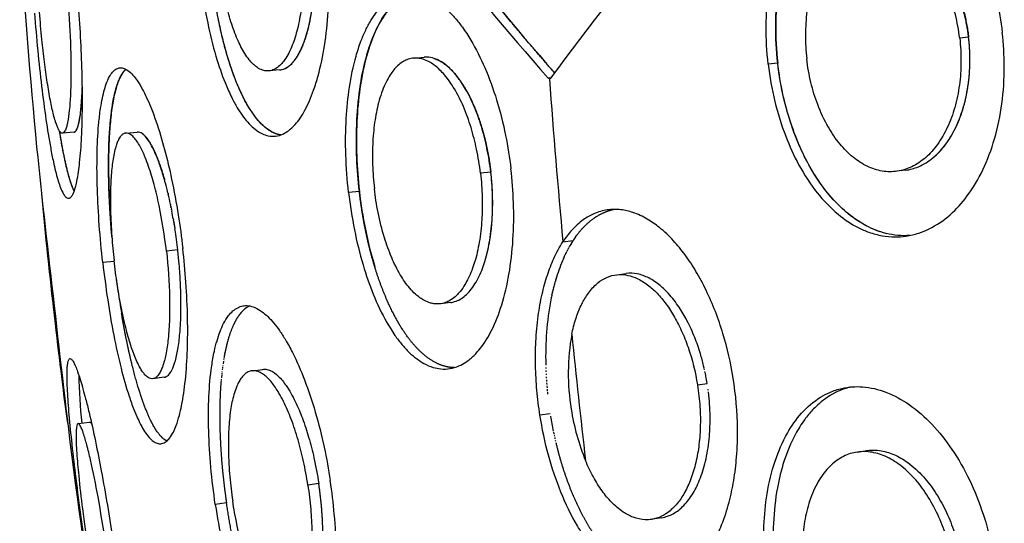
# Model space of a CAD drawing. Header units: millimetres. Extents: x 696 to 1161, y -96 to 347.
# Tile 8 of 55: x 697 to 756, y 57 to 87. Entities that reach past the tile are written whole.
import ezdxf

# ---------------------------------------------------------------- set-up
doc = ezdxf.new("R2010")
doc.units = ezdxf.units.MM
doc.header["$MEASUREMENT"] = 0
doc.layers.add('Crea2D$visibili$tangenti', color=7, linetype='Continuous', true_color=0x000000)

msp = doc.modelspace()

# ---------------------------------------------------------------- linework, layer by layer
at = {"layer": 'Crea2D$visibili$tangenti'}
for p, q in [((753.983, 86.16), (753.45, 86.103)), ((720.98, 84.918), (721.565, 84.972)), ((742.622, 84.622), (742.054, 84.564)), ((712.98, 84.215), (712.35, 84.158)), ((729.103, 83.739), (728.957, 83.725)), ((729.028, 83.687), (728.957, 83.725)), ((700.731, 80.519), (700.038, 80.454)), ((700.711, 80.519), (700.722, 80.518)), ((703.821, 80.456), (704.493, 80.519)), ((725.541, 78.139), (724.921, 78.071)), ((750.215, 78.246), (749.719, 78.185)), ((706.322, 76.875), (706.334, 76.824)), ((717.715, 76.988), (717.072, 76.919)), ((706.467, 76.228), (706.474, 76.195)), ((706.489, 76.117), (706.473, 76.195)), ((706.49, 76.117), (706.5, 76.066)), ((706.512, 76.005), (706.499, 76.066)), ((706.512, 76.005), (706.526, 75.937)), ((706.534, 75.892), (706.525, 75.937)), ((706.535, 75.892), (706.551, 75.806)), ((706.641, 75.315), (706.648, 75.277)), ((706.661, 75.198), (706.647, 75.277)), ((706.661, 75.198), (706.671, 75.144)), ((706.681, 75.08), (706.67, 75.143)), ((706.681, 75.08), (706.693, 75.009)), ((706.7, 74.961), (706.692, 75.009)), ((706.701, 74.961), (706.715, 74.874)), ((706.719, 74.842), (706.714, 74.874)), ((706.72, 74.842), (706.736, 74.739)), ((729.831, 73.984), (730.434, 74.058)), ((730.296, 73.836), (730.307, 73.855)), ((730.364, 73.948), (730.307, 73.855)), ((730.364, 73.948), (730.37, 73.958)), ((730.434, 74.058), (730.37, 73.958)), ((730.585, 74.279), (730.608, 74.311)), ((730.608, 74.311), (730.663, 74.385)), ((706.9, 73.504), (706.225, 73.43)), ((729.975, 73.237), (730.008, 73.305)), ((730.036, 73.361), (730.008, 73.305)), ((730.036, 73.362), (730.066, 73.42)), ((730.099, 73.484), (730.066, 73.42)), ((730.099, 73.484), (730.124, 73.532)), ((730.163, 73.603), (730.125, 73.532)), ((730.163, 73.604), (730.184, 73.642)), ((730.229, 73.721), (730.184, 73.642)), ((730.229, 73.721), (730.245, 73.75)), ((730.296, 73.836), (730.245, 73.75)), ((703.118, 72.82), (702.439, 72.746)), ((729.857, 72.981), (729.896, 73.068)), ((729.915, 73.11), (729.896, 73.068)), ((729.915, 73.11), (729.951, 73.188)), ((729.975, 73.237), (729.952, 73.188)), ((706.997, 72.517), (706.983, 72.678)), ((707.01, 72.349), (706.997, 72.513)), ((707.018, 72.25), (707.011, 72.339)), ((707.024, 72.161), (707.018, 72.25)), ((707.03, 72.072), (707.024, 72.161)), ((733.031, 72.026), (733.594, 72.099)), ((703.291, 71.483), (703.258, 71.736)), ((707.036, 71.984), (707.03, 72.072)), ((707.042, 71.895), (707.036, 71.984)), ((707.047, 71.807), (707.041, 71.895)), ((707.052, 71.719), (707.047, 71.807)), ((729.359, 71.576), (729.325, 71.453)), ((729.359, 71.576), (729.365, 71.6)), ((729.402, 71.725), (729.366, 71.6)), ((729.401, 71.725), (729.407, 71.744)), ((729.446, 71.872), (729.407, 71.744)), ((729.446, 71.872), (729.45, 71.887)), ((703.311, 71.338), (703.293, 71.471)), ((703.349, 71.071), (703.311, 71.338)), ((729.204, 70.963), (729.177, 70.845)), ((729.203, 70.963), (729.212, 71)), ((729.24, 71.118), (729.212, 71)), ((729.24, 71.118), (729.248, 71.153)), ((729.278, 71.273), (729.248, 71.153)), ((729.278, 71.273), (729.286, 71.304)), ((729.318, 71.425), (729.286, 71.304)), ((729.317, 71.425), (729.325, 71.453)), ((723.154, 70.376), (722.56, 70.301)), ((729.135, 70.646), (729.112, 70.529)), ((729.135, 70.647), (729.144, 70.688)), ((729.169, 70.805), (729.144, 70.688)), ((729.169, 70.805), (729.177, 70.845)), ((699.553, 70.115), (699.494, 70.108)), ((699.494, 70.108), (700.038, 65.473)), ((707.092, 69.812), (707.094, 69.955)), ((707.094, 69.962), (707.095, 70.114)), ((720.209, 68.89), (720.155, 68.976)), ((720.262, 68.805), (720.211, 68.886)), ((720.277, 68.781), (720.262, 68.805)), ((709.623, 66.892), (709.597, 66.718)), ((709.637, 66.978), (709.631, 66.942)), ((709.697, 67.31), (709.709, 67.37)), ((738.042, 67.235), (738.016, 67.321)), ((738.067, 67.149), (738.042, 67.235)), ((738.092, 67.063), (738.067, 67.149)), ((738.139, 66.889), (738.091, 67.062)), ((738.162, 66.801), (738.139, 66.889)), ((709.538, 66.274), (709.535, 66.251)), ((709.56, 66.454), (709.549, 66.364)), ((709.572, 66.543), (709.565, 66.487)), ((709.584, 66.632), (709.58, 66.603)), ((711.35, 66.316), (711.97, 66.396)), ((728.81, 66.682), (728.811, 66.638)), ((728.815, 66.501), (728.816, 66.448)), ((728.821, 66.319), (728.824, 66.258)), ((738.184, 66.714), (738.162, 66.801)), ((738.206, 66.626), (738.184, 66.714)), ((738.244, 66.465), (738.209, 66.614)), ((738.268, 66.361), (738.248, 66.449)), ((738.306, 66.183), (738.287, 66.272)), ((706.094, 65.923), (705.417, 65.838)), ((709.49, 65.811), (709.485, 65.759)), ((709.518, 66.091), (709.497, 65.884)), ((709.528, 66.183), (709.522, 66.13)), ((728.829, 66.137), (728.833, 66.066)), ((728.839, 65.954), (728.843, 65.875)), ((728.85, 65.772), (728.856, 65.683)), ((738.34, 66.014), (738.31, 66.165)), ((700.038, 65.47), (700.038, 65.473)), ((728.862, 65.589), (728.87, 65.491)), ((728.876, 65.406), (728.885, 65.298)), ((728.892, 65.222), (728.903, 65.105)), ((737.842, 65.47), (738.421, 65.556)), ((738.48, 65.151), (738.47, 65.22)), ((728.909, 65.039), (728.922, 64.912)), ((729.072, 63.757), (728.465, 63.669)), ((700.972, 63.171), (701.657, 63.259)), ((729.273, 62.653), (729.291, 62.565)), ((729.306, 62.497), (729.323, 62.418)), ((729.34, 62.342), (729.356, 62.271)), ((729.375, 62.188), (729.389, 62.124)), ((715.296, 59.601), (714.647, 59.508)), ((709.804, 58.445), (709.139, 58.349)), ((735.719, 57.569), (735.166, 57.478))]:
    msp.add_line(p, q, dxfattribs=at)
for centre, radius, start, end in [((854.026, 194.338), 166.966, 213.8033, 221.49023), ((854.316, 193.972), 166.445, 213.7574, 221.33114), ((896.787, -39.948), 208.366, 137.26583, 143.59147), ((1185.648, 125.364), 489.29, 183.90247, 185.36491), ((729.024, 83.768), 0.0813, 272.43756, 327.69779), ((1290.183, 125.231), 562.691, 184.23399, 185.22539), ((1472.214, 160.472), 777.926, 185.966026, 186.666004), ((935.491, 98.119), 237.654, 185.13724, 186.76885), ((682.69, 71.253), 24.291, 11.81847, 13.25858), ((742.884, 79.79), 25.324, 186.35312, 196.69486), ((678.841, 70.471), 28.218, 9.88417, 10.89803), ((675.711, 69.961), 31.39, 6.48129, 8.75407), ((750.326, 79.476), 5.145, 248.6427, 251.65927), ((750.242, 79.21), 4.866, 253.21043, 256.37123), ((735.604, 70.69), 6.17, 144.43336, 146.92085), ((1186.365, 125.445), 490.012, 186.07671, 186.90848), ((675.381, 69.919), 31.723, 5.02187, 6.48903), ((675.671, 69.954), 31.43, 4.97213, 5.00528), ((739.157, 68.904), 10.154, 156.32988, 162.91892), ((675.891, 69.973), 31.21, 4.6694, 4.67675), ((676.156, 69.994), 30.944, 4.3466, 4.36507), ((760.343, 79.212), 57.573, 187.71551, 187.72682), ((759.387, 79.06), 56.605, 188.11285, 188.12936), ((756.884, 78.711), 54.078, 188.1387, 189.55759), ((746.951, 67.192), 18.148, 169.40619, 181.61151), ((1527.691, 162.073), 833.228, 186.332451, 187.007696), ((711.869, 68.755), 1.572, 115.86922, 142.9338), ((728.731, 74.224), 10.055, 212.04215, 212.06815), ((743.054, 66.151), 12.905, 169.58766, 189.45573), ((1290.767, 125.286), 563.277, 185.78776, 186.55639), ((722.002, 64.937), 12.533, 169.08136, 170.28535), ((725.222, 63.462), 13.364, 13.642, 13.69306), ((735.677, 66.843), 34.68, 181.28398, 186.03117), ((724.865, 63.389), 13.728, 9.08262, 10.98444), ((765.751, 73.191), 66.166, 186.70114, 188.69804), ((743.566, 66.059), 13.396, 188.7092, 202.32406), ((751.295, 67.225), 22.492, 189.25589, 191.57088), ((701.62, 63.095), 0.168, 16.62967, 77.40549), ((-272315.68, 1648862.084), 1671259.067, 279.403580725, 279.40359688), ((1188.597, 125.743), 492.263, 187.62597, 190.62809)]:
    msp.add_arc(centre, radius, start, end, dxfattribs=at)
for points, degree, knots in [([(729.33, 84.048), (728.966, 84.465), (728.604, 84.882), (728.243, 85.301), (727.507, 86.162), (726.777, 87.029), (726.406, 87.474), (725.32, 88.784), (724.249, 90.108), (723.551, 90.986), (721.537, 93.56), (719.587, 96.183), (718.335, 97.927), (717.116, 99.694), (715.929, 101.482), (715.859, 101.588), (715.789, 101.694), (715.719, 101.799), (715.65, 101.905), (715.58, 102.01), (710.486, 109.766), (706.221, 117.639), (702.861, 125.65), (700.51, 133.667), (699.173, 141.682), (699.106, 142.083), (699.042, 142.485), (698.98, 142.887), (698.861, 143.689), (698.753, 144.492), (698.702, 144.893), (698.551, 146.122), (698.425, 147.354), (698.351, 148.185), (698.164, 150.649), (698.075, 153.118), (698.06, 154.754), (698.088, 156.39), (698.161, 158.024)], 5, [0, 0, 0, 0, 0, 0, 2.765076, 2.765076, 2.765076, 5.664029, 5.664029, 5.664029, 11.27418, 11.27418, 11.27418, 22.005721, 22.005721, 22.005721, 22.005721, 22.005721, 23.503836, 23.503836, 23.503836, 23.503836, 23.503836, 133.583517, 133.583517, 133.583517, 133.583517, 133.583517, 135.618095, 135.618095, 135.618095, 137.636416, 137.636416, 137.636416, 141.809355, 141.809355, 141.809355, 149.987233, 149.987233, 149.987233, 149.987233, 149.987233, 149.987233]), ([(742.054, 84.564), (741.968, 85.309), (741.888, 86.788), (742.031, 88.904), (742.423, 90.903), (743.055, 92.714), (743.926, 94.263), (744.991, 95.478), (745.999, 96.173), (746.916, 96.534), (747.8, 96.729), (748.998, 96.702), (750.407, 96.239), (751.789, 95.331), (753.05, 94.04), (754.147, 92.415), (755.037, 90.518), (755.661, 88.497), (755.907, 87.109), (755.986, 86.441)], 3, [0, 0, 0, 0, 2.249907, 4.437536, 6.347427, 8.349493, 10.173796, 11.654145, 13.167307, 13.810394, 14.600515, 15.873106, 17.365418, 19.00356, 20.797544, 22.754644, 24.86557, 27.067214, 29.086469, 29.086469, 29.086469, 29.086469]), ([(742.618, 84.622), (742.532, 85.374), (742.452, 86.867), (742.604, 89.051), (743.02, 91.091), (743.664, 92.852), (744.542, 94.392), (745.577, 95.556), (746.69, 96.288), (747.527, 96.593), (747.979, 96.682), (748.132, 96.703)], 3, [0, 0, 0, 0, 2.270815, 4.477301, 6.554127, 8.501521, 10.084309, 11.852495, 13.134082, 14.047635, 14.512252, 14.512252, 14.512252, 14.512252]), ([(747.506, 96.567), (747.103, 96.449), (746.304, 96.082), (745.242, 95.212), (744.288, 93.999), (743.533, 92.533), (742.936, 90.743), (742.591, 88.872), (742.461, 86.765), (742.534, 85.388), (742.622, 84.622)], 3, [0, 0, 0, 0, 1.259367, 2.61431, 4.089099, 5.866163, 7.54045, 9.738438, 11.556393, 13.866938, 13.866938, 13.866938, 13.866938]), ([(753.45, 86.103), (753.394, 86.579), (753.228, 87.494), (752.814, 88.815), (752.253, 90.013), (751.554, 91.056), (750.755, 91.888), (749.88, 92.479), (748.959, 92.803), (748.032, 92.839), (747.143, 92.583), (746.336, 92.055), (745.6, 91.246), (745.011, 90.206), (744.583, 88.985), (744.329, 87.68), (744.239, 86.294), (744.292, 85.351), (744.346, 84.876)], 3, [0, 0, 0, 0, 1.438573, 2.784078, 4.144429, 5.396315, 6.539237, 7.588471, 8.542821, 9.441015, 10.335736, 11.284386, 12.30623, 13.594929, 14.849789, 16.177831, 17.574409, 19.007437, 19.007437, 19.007437, 19.007437]), ([(753.98, 86.159), (753.86, 87.179), (753.627, 88.181), (753.288, 89.116), (752.319, 91.021), (751.029, 92.268), (750.247, 92.72), (749.454, 92.913), (748.688, 92.848)], 5, [-70.722272, -70.722272, -70.722272, -70.722272, -70.722272, -70.722272, -63.167072, -63.167072, -63.167072, -53.361576, -53.361576, -53.361576, -53.361576, -53.361576, -53.361576]), ([(750.145, 92.607), (750.424, 92.492), (750.698, 92.344), (750.966, 92.166), (752.063, 91.29), (752.968, 89.954), (753.489, 88.756), (753.83, 87.468), (753.983, 86.16)], 5, [-17.60032, -17.60032, -17.60032, -17.60032, -17.60032, -17.60032, -13.452061, -13.452061, -13.452061, 0, 0, 0, 0, 0, 0]), ([(708.119, 91.101), (708.177, 90.355), (708.335, 88.899), (708.706, 86.788), (709.183, 84.915), (709.686, 83.489), (710.123, 82.533), (710.469, 81.911), (710.799, 81.418), (711.138, 81.01), (711.508, 80.665), (711.89, 80.419), (712.311, 80.274), (712.736, 80.253), (713.15, 80.376), (713.544, 80.617), (713.889, 80.946), (714.21, 81.365), (714.494, 81.838), (714.76, 82.39), (715.024, 83.069), (715.357, 84.155), (715.676, 85.72), (715.893, 87.737), (715.947, 89.828), (715.883, 91.232), (715.83, 91.903)], 3, [0, 0, 0, 0, 2.245606, 4.390354, 6.427904, 8.036989, 8.921939, 9.579541, 10.171339, 10.699412, 11.168214, 11.683492, 12.055354, 12.494498, 12.9424, 13.332343, 13.873244, 14.363971, 14.913848, 15.525878, 16.201207, 17.097848, 18.929586, 20.986947, 23.179776, 25.198973, 25.198973, 25.198973, 25.198973]), ([(714.347, 91.753), (714.384, 91.277), (714.424, 90.354), (714.387, 88.988), (714.254, 87.715), (714.026, 86.567), (713.764, 85.753), (713.507, 85.195), (713.315, 84.869), (713.09, 84.577), (712.873, 84.374), (712.623, 84.223), (712.363, 84.144), (712.095, 84.154), (711.828, 84.24), (711.588, 84.384), (711.357, 84.588), (711.125, 84.849), (710.798, 85.317), (710.418, 86.068), (710.039, 87.107), (709.704, 88.375), (709.453, 89.765), (709.345, 90.754), (709.309, 91.229)], 3, [0, 0, 0, 0, 1.433072, 2.769652, 4.09522, 5.269838, 6.275771, 6.657388, 7.109925, 7.409156, 7.760497, 7.99501, 8.283141, 8.565559, 8.788773, 9.118592, 9.398471, 9.710953, 10.165534, 11.107174, 12.229357, 13.481008, 15.036795, 16.464878, 16.464878, 16.464878, 16.464878]), ([(712.98, 84.215), (713.02, 84.218), (713.067, 84.226), (713.221, 84.263), (713.538, 84.412), (713.97, 84.883), (714.376, 85.675), (714.686, 86.665), (714.911, 87.834), (715.042, 89.135), (715.07, 90.485), (715.027, 91.386), (714.995, 91.801)], 3, [0, 0, 0, 0, 0.120363, 0.141805, 0.475834, 1.14985, 2.029255, 3.133895, 4.253662, 5.598713, 7.05171, 8.302017, 8.302017, 8.302017, 8.302017]), ([(713.281, 84.295), (713.584, 84.431), (713.87, 84.704), (714.13, 85.106), (714.688, 86.373), (715.006, 88.16), (715.098, 89.345), (715.095, 90.577), (714.999, 91.801)], 5, [23.919904, 23.919904, 23.919904, 23.919904, 23.919904, 23.919904, 32.309044, 32.309044, 32.309044, 44.858131, 44.858131, 44.858131, 44.858131, 44.858131, 44.858131]), ([(713.028, 80.347), (712.493, 80.425), (711.949, 80.769), (711.415, 81.38), (710.371, 83.176), (709.53, 85.941), (709.174, 87.587), (708.923, 89.361), (708.786, 91.15)], 5, [-24.289912, -24.289912, -24.289912, -24.289912, -24.289912, -24.289912, -12.52663, -12.52663, -12.52663, 0, 0, 0, 0, 0, 0]), ([(713.029, 80.348), (712.905, 80.366), (712.653, 80.439), (712.292, 80.641), (711.939, 80.932), (711.596, 81.308), (711.266, 81.762), (710.809, 82.528), (710.281, 83.704), (709.748, 85.335), (709.312, 87.168), (708.985, 89.125), (708.843, 90.469), (708.79, 91.15)], 3, [0, 0, 0, 0, 0.374002, 0.781601, 1.235175, 1.741522, 2.303076, 2.919212, 4.412897, 6.161964, 8.061458, 10.062107, 12.112807, 12.112807, 12.112807, 12.112807]), ([(717.072, 76.919), (716.986, 77.663), (716.878, 79.133), (716.899, 81.228), (717.093, 83.197), (717.408, 84.734), (717.773, 85.859), (718.072, 86.565), (718.379, 87.143), (718.714, 87.637), (719.101, 88.079), (719.521, 88.424), (720.005, 88.68), (720.478, 88.806), (720.965, 88.815), (721.418, 88.732), (721.915, 88.544), (722.448, 88.224), (722.963, 87.79), (723.435, 87.29), (723.898, 86.701), (724.527, 85.739), (725.243, 84.305), (725.931, 82.401), (726.438, 80.38), (726.658, 78.999), (726.736, 78.331)], 3, [0, 0, 0, 0, 2.248853, 4.41655, 6.280446, 8.177728, 9.113143, 9.825378, 10.477566, 11.0725, 11.615074, 12.233088, 12.696276, 13.249357, 13.690138, 14.146201, 14.626872, 15.277677, 16.002842, 16.64281, 17.338935, 18.24745, 20.086697, 22.137836, 24.312631, 26.330515, 26.330515, 26.330515, 26.330515]), ([(717.713, 76.988), (717.638, 77.64), (717.527, 79.056), (717.53, 81.182), (717.725, 83.206), (718.088, 84.977), (718.59, 86.443), (719.252, 87.629), (719.972, 88.38), (720.563, 88.699), (720.848, 88.784), (720.927, 88.803)], 3, [0, 0, 0, 0, 1.969662, 4.256968, 6.372415, 8.062181, 9.670803, 11.009799, 12.113475, 12.756785, 13.002758, 13.002758, 13.002758, 13.002758]), ([(720.836, 88.778), (720.7, 88.739), (720.408, 88.623), (720.007, 88.363), (719.604, 87.993), (719.261, 87.566), (718.925, 87.034), (718.493, 86.168), (718.051, 84.834), (717.708, 83.056), (717.535, 81.115), (717.53, 79.071), (717.635, 77.686), (717.715, 76.988)], 3, [0, 0, 0, 0, 0.425668, 0.937347, 1.426553, 2.061646, 2.576171, 3.314171, 4.959704, 6.776979, 8.739481, 10.798419, 12.904559, 12.904559, 12.904559, 12.904559]), ([(698.373, 87.588), (698.432, 86.845), (698.558, 85.395), (698.784, 83.285), (699.035, 81.348), (699.275, 79.851), (699.477, 78.827), (699.62, 78.209), (699.75, 77.724), (699.886, 77.3), (700.021, 76.967), (700.16, 76.729), (700.285, 76.597), (700.447, 76.552), (700.591, 76.679), (700.704, 76.893), (700.812, 77.202), (700.911, 77.633), (700.997, 78.139), (701.103, 79.013), (701.193, 80.3), (701.236, 82.006), (701.212, 84.614), (701.105, 86.617), (700.994, 88.014)], 3, [0, 0, 0, 0, 2.234497, 4.367335, 6.364204, 8.094983, 8.914071, 9.495239, 9.997643, 10.419296, 10.831921, 11.073284, 11.243816, 11.369216, 11.546091, 11.755951, 12.122987, 12.505151, 13.094343, 13.652965, 15.152851, 16.960461, 18.773003, 22.976023, 22.976023, 22.976023, 22.976023]), ([(700.385, 87.928), (700.457, 87.012), (700.531, 85.663), (700.551, 83.934), (700.525, 82.811), (700.463, 81.88), (700.381, 81.253), (700.293, 80.864), (700.23, 80.672), (700.155, 80.528), (700.067, 80.442), (699.947, 80.467), (699.859, 80.578), (699.771, 80.724), (699.69, 80.934), (699.597, 81.203), (699.464, 81.696), (699.3, 82.463), (699.124, 83.514), (698.959, 84.725), (698.803, 86.121), (698.715, 87.109), (698.672, 87.65)], 3, [0, 0, 0, 0, 2.756787, 4.052211, 5.186535, 6.126885, 6.848795, 7.08257, 7.323204, 7.452612, 7.570157, 7.672466, 7.779073, 7.985091, 8.192076, 8.444913, 8.843495, 9.719264, 10.800749, 12.036495, 13.387696, 15.013498, 15.013498, 15.013498, 15.013498]), ([(742.054, 84.564), (742.14, 83.816), (742.397, 82.358), (743.019, 80.341), (743.856, 78.508), (744.883, 76.923), (746.086, 75.657), (747.174, 74.92), (748.078, 74.528), (748.816, 74.328), (749.563, 74.259), (750.304, 74.311), (750.981, 74.471), (751.901, 74.848), (752.915, 75.55), (753.997, 76.757), (754.896, 78.287), (755.588, 80.152), (756.015, 82.229), (756.15, 84.357), (756.065, 85.772), (755.986, 86.441)], 3, [0, 0, 0, 0, 2.25936, 4.43111, 6.319765, 8.290706, 10.078671, 11.53047, 12.209548, 13.026258, 13.819828, 14.450185, 15.24651, 15.900348, 17.423155, 18.913097, 20.738361, 22.723449, 24.859431, 27.083394, 29.105053, 29.105053, 29.105053, 29.105053]), ([(753.45, 86.103), (753.506, 85.628), (753.558, 84.699), (753.463, 83.313), (753.198, 82.004), (752.761, 80.808), (752.177, 79.788), (751.462, 78.981), (750.64, 78.421), (749.745, 78.14), (748.818, 78.152), (747.909, 78.452), (747.054, 79.014), (746.274, 79.809), (745.558, 80.863), (744.982, 82.104), (744.564, 83.477), (744.401, 84.402), (744.346, 84.876)], 3, [0, 0, 0, 0, 1.434571, 2.787514, 4.159769, 5.430127, 6.596078, 7.67164, 8.643487, 9.552351, 10.450736, 11.39014, 12.396126, 13.497064, 14.717258, 16.205538, 17.586351, 19.017356, 19.017356, 19.017356, 19.017356]), ([(750.215, 78.246), (750.483, 78.28), (751.076, 78.442), (751.919, 78.97), (752.691, 79.815), (753.291, 80.863), (753.734, 82.086), (754.005, 83.433), (754.087, 84.822), (754.029, 85.74), (753.98, 86.159)], 3, [0, 0, 0, 0, 0.810997, 1.825671, 2.952905, 4.218732, 5.43142, 6.842413, 8.329888, 9.596803, 9.596803, 9.596803, 9.596803]), ([(751.883, 79.002), (752.197, 79.265), (752.49, 79.577), (752.756, 79.933), (753.502, 81.169), (753.952, 82.713), (754.109, 83.845), (754.118, 85.01), (753.983, 86.16)], 5, [72.487109, 72.487109, 72.487109, 72.487109, 72.487109, 72.487109, 78.020471, 78.020471, 78.020471, 89.837405, 89.837405, 89.837405, 89.837405, 89.837405, 89.837405]), ([(724.921, 78.071), (724.866, 78.548), (724.718, 79.462), (724.381, 80.789), (723.946, 81.997), (723.422, 83.054), (722.929, 83.77), (722.499, 84.236), (722.195, 84.498), (721.856, 84.716), (721.548, 84.85), (721.211, 84.924), (720.88, 84.923), (720.56, 84.839), (720.254, 84.682), (719.991, 84.474), (719.747, 84.209), (719.517, 83.89), (719.288, 83.48), (719.071, 82.972), (718.831, 82.226), (718.621, 81.216), (718.493, 79.932), (718.481, 78.56), (718.551, 77.622), (718.605, 77.148)], 3, [0, 0, 0, 0, 1.440229, 2.774471, 4.104732, 5.28535, 6.30887, 6.704439, 7.183709, 7.510237, 7.908949, 8.187449, 8.540988, 8.894208, 9.170769, 9.568036, 9.894381, 10.249485, 10.747485, 11.299541, 11.90642, 13.095154, 14.388708, 15.774466, 17.206956, 17.206956, 17.206956, 17.206956]), ([(725.538, 78.139), (725.483, 78.609), (725.336, 79.525), (725.005, 80.831), (724.581, 82.018), (724.094, 83.019), (723.535, 83.865), (722.924, 84.515), (722.288, 84.894), (721.825, 84.984), (721.621, 84.977), (721.565, 84.972)], 3, [0, 0, 0, 0, 1.420848, 2.780947, 4.037612, 5.198884, 6.112956, 7.073633, 7.85851, 8.301596, 8.469359, 8.469359, 8.469359, 8.469359]), ([(722.142, 84.908), (722.42, 84.822), (722.7, 84.672), (722.976, 84.459), (723.882, 83.547), (724.655, 82.063), (725.085, 80.825), (725.383, 79.491), (725.541, 78.139)], 5, [-65.013023, -65.013023, -65.013023, -65.013023, -65.013023, -65.013023, -59.162424, -59.162424, -59.162424, -45.25884, -45.25884, -45.25884, -45.25884, -45.25884, -45.25884]), ([(750.483, 74.363), (750.009, 74.328), (749.101, 74.413), (747.707, 74.965), (746.463, 75.884), (745.341, 77.144), (744.362, 78.672), (743.55, 80.481), (742.942, 82.518), (742.7, 83.909), (742.618, 84.622)], 3, [0, 0, 0, 0, 1.424453, 2.703019, 4.459429, 6.026558, 7.749941, 9.884686, 11.961001, 14.114345, 14.114345, 14.114345, 14.114345]), ([(748.451, 74.685), (748.065, 74.836), (747.312, 75.239), (746.277, 76.088), (745.354, 77.146), (744.569, 78.348), (743.869, 79.74), (743.319, 81.215), (742.877, 82.89), (742.693, 83.999), (742.622, 84.622)], 3, [0, 0, 0, 0, 1.241673, 2.549238, 3.999591, 5.440376, 6.848092, 8.667868, 10.156735, 12.038171, 12.038171, 12.038171, 12.038171]), ([(702.439, 72.746), (702.356, 73.488), (702.22, 74.946), (702.103, 77.086), (702.082, 79.076), (702.153, 80.634), (702.27, 81.714), (702.378, 82.379), (702.495, 82.911), (702.64, 83.391), (702.807, 83.781), (703.002, 84.077), (703.199, 84.26), (703.42, 84.351), (703.683, 84.334), (703.967, 84.18), (704.239, 83.917), (704.525, 83.542), (704.793, 83.092), (705.06, 82.557), (705.331, 81.926), (705.712, 80.898), (706.138, 79.474), (706.58, 77.605), (706.939, 75.643), (707.127, 74.261), (707.203, 73.594)], 3, [0, 0, 0, 0, 2.240779, 4.39306, 6.426898, 8.210475, 9.067386, 9.686202, 10.231143, 10.701594, 11.187165, 11.501007, 11.759769, 11.983568, 12.204983, 12.527967, 12.936026, 13.337404, 13.93965, 14.502769, 15.132748, 15.997288, 17.790816, 19.588975, 21.758584, 23.772659, 23.772659, 23.772659, 23.772659]), ([(703.821, 84.254), (703.769, 84.211), (703.67, 84.105), (703.54, 83.91), (703.42, 83.67), (703.265, 83.27), (703.097, 82.637), (702.949, 81.739), (702.845, 80.678), (702.787, 79.471), (702.777, 78.103), (702.805, 77.129), (702.827, 76.615)], 3, [0, 0, 0, 0, 0.201525, 0.434185, 0.701453, 1.004661, 1.717896, 2.665184, 3.732304, 4.914635, 6.289899, 7.835593, 7.835593, 7.835593, 7.835593]), ([(702.978, 74.311), (702.886, 75.371), (702.82, 76.416), (702.782, 77.424), (702.753, 80.124), (702.949, 82.247), (703.167, 83.288), (703.463, 83.959), (703.82, 84.255)], 5, [-99.877196, -99.877196, -99.877196, -99.877196, -99.877196, -99.877196, -92.398228, -92.398228, -92.398228, -78.65576, -78.65576, -78.65576, -78.65576, -78.65576, -78.65576]), ([(700.731, 80.519), (700.735, 80.519), (700.741, 80.52), (700.748, 80.522), (700.78, 80.532), (700.856, 80.597), (700.974, 80.854), (701.085, 81.373), (701.179, 82.209), (701.21, 82.865), (701.222, 83.242)], 3, [0, 0, 0, 0, 0.012036, 0.018129, 0.02182, 0.110606, 0.308062, 0.861578, 1.69966, 2.830347, 2.830347, 2.830347, 2.830347]), ([(700.756, 80.524), (700.878, 80.564), (700.987, 80.792), (701.076, 81.203), (701.157, 81.873), (701.205, 82.702), (701.212, 82.849), (701.218, 83.001), (701.223, 83.156)], 5, [22.414555, 22.414555, 22.414555, 22.414555, 22.414555, 22.414555, 31.892463, 31.892463, 31.892463, 33.864865, 33.864865, 33.864865, 33.864865, 33.864865, 33.864865]), ([(700.741, 77.005), (700.619, 77.248), (700.494, 77.59), (700.371, 78.023), (700.195, 78.769), (700.026, 79.655), (699.974, 79.947), (699.922, 80.25), (699.872, 80.564)], 5, [104.316536, 104.316536, 104.316536, 104.316536, 104.316536, 104.316536, 112.830489, 112.830489, 112.830489, 116.743558, 116.743558, 116.743558, 116.743558, 116.743558, 116.743558]), ([(706.225, 73.43), (706.121, 74.341), (705.913, 75.674), (705.52, 77.351), (705.234, 78.301), (704.994, 78.945), (704.825, 79.335), (704.661, 79.666), (704.494, 79.945), (704.313, 80.184), (704.152, 80.34), (703.975, 80.443), (703.798, 80.471), (703.631, 80.4), (703.488, 80.258), (703.37, 80.067), (703.268, 79.825), (703.171, 79.52), (703.052, 78.988), (702.947, 78.172), (702.889, 77.076), (702.893, 75.762), (702.966, 74.345), (703.058, 73.349), (703.111, 72.876)], 3, [0, 0, 0, 0, 2.751325, 4.041067, 5.166998, 5.724184, 6.102705, 6.442987, 6.832021, 7.075874, 7.341062, 7.501514, 7.683015, 7.864166, 8.023498, 8.287076, 8.529816, 8.813757, 9.244649, 10.164411, 11.278424, 12.536659, 14.104799, 15.534762, 15.534762, 15.534762, 15.534762]), ([(706.321, 76.875), (706.273, 77.078), (706.152, 77.558), (705.941, 78.274), (705.69, 78.98), (705.434, 79.562), (705.18, 80.012), (704.931, 80.328), (704.699, 80.498), (704.546, 80.525), (704.493, 80.519)], 3, [0, 0, 0, 0, 0.625889, 1.485277, 2.238198, 2.874894, 3.39024, 3.785745, 4.076178, 4.237509, 4.237509, 4.237509, 4.237509]), ([(704.777, 80.436), (704.847, 80.389), (704.919, 80.328), (704.992, 80.251), (705.27, 79.904), (705.552, 79.355), (705.754, 78.856), (705.944, 78.284), (706.121, 77.655)], 5, [-64.363097, -64.363097, -64.363097, -64.363097, -64.363097, -64.363097, -61.583524, -61.583524, -61.583524, -53.759178, -53.759178, -53.759178, -53.759178, -53.759178, -53.759178]), ([(717.072, 76.919), (717.157, 76.172), (717.384, 74.721), (717.878, 72.697), (718.512, 70.851), (719.167, 69.455), (719.778, 68.474), (720.229, 67.88), (720.659, 67.413), (721.097, 67.033), (721.574, 66.719), (722.062, 66.508), (722.59, 66.403), (723.115, 66.42), (723.625, 66.574), (724.111, 66.846), (724.537, 67.201), (725.076, 67.813), (725.675, 68.802), (726.247, 70.292), (726.668, 72.112), (726.897, 74.154), (726.922, 76.257), (726.815, 77.662), (726.736, 78.331)], 3, [0, 0, 0, 0, 2.253591, 4.402716, 6.243938, 8.10498, 9.016913, 9.708417, 10.340776, 10.91772, 11.445135, 12.048595, 12.502422, 13.052886, 13.612946, 14.087235, 14.717001, 15.268088, 16.527555, 18.169494, 20.040923, 22.12206, 24.323251, 26.344242, 26.344242, 26.344242, 26.344242]), ([(724.921, 78.071), (724.977, 77.595), (725.045, 76.67), (725.024, 75.292), (724.882, 74), (724.616, 72.826), (724.302, 71.992), (723.991, 71.417), (723.755, 71.075), (723.476, 70.767), (723.207, 70.55), (722.896, 70.383), (722.575, 70.288), (722.243, 70.279), (721.908, 70.344), (721.604, 70.47), (721.307, 70.658), (721.01, 70.902), (720.595, 71.34), (720.101, 72.06), (719.602, 73.074), (719.156, 74.317), (718.813, 75.691), (718.66, 76.675), (718.605, 77.148)], 3, [0, 0, 0, 0, 1.437033, 2.781246, 4.128591, 5.332551, 6.384324, 6.794454, 7.29106, 7.628647, 8.038822, 8.322901, 8.682452, 9.036887, 9.310756, 9.700383, 10.018562, 10.363925, 10.849194, 11.827881, 12.973204, 14.231013, 15.786267, 17.215473, 17.215473, 17.215473, 17.215473]), ([(723.155, 70.376), (723.233, 70.386), (723.426, 70.427), (723.725, 70.559), (724.04, 70.789), (724.336, 71.099), (724.61, 71.487), (724.927, 72.078), (725.247, 72.946), (725.509, 74.125), (725.651, 75.48), (725.657, 76.838), (725.586, 77.735), (725.538, 78.139)], 3, [0, 0, 0, 0, 0.235586, 0.590498, 0.974313, 1.398457, 1.870863, 2.396408, 3.409067, 4.637087, 6.011953, 7.490359, 8.708812, 8.708812, 8.708812, 8.708812]), ([(725.179, 72.802), (725.199, 72.866), (725.218, 72.931), (725.237, 72.997), (725.493, 73.913), (725.649, 74.962), (725.702, 76.005), (725.665, 77.077), (725.541, 78.139)], 5, [-11.770321, -11.770321, -11.770321, -11.770321, -11.770321, -11.770321, -10.917934, -10.917934, -10.917934, 0, 0, 0, 0, 0, 0]), ([(720.155, 68.976), (720.059, 69.133), (719.964, 69.296), (719.87, 69.465), (719.212, 70.71), (718.629, 72.24), (718.209, 73.739), (717.9, 75.352), (717.713, 76.988)], 5, [-13.370506, -13.370506, -13.370506, -13.370506, -13.370506, -13.370506, -11.499398, -11.499398, -11.499398, 0, 0, 0, 0, 0, 0]), ([(739.966, 65.871), (739.822, 66.768), (739.413, 68.559), (738.605, 70.674), (737.783, 72.213), (737.133, 73.198), (736.414, 74.081), (735.661, 74.801), (734.849, 75.372), (734.072, 75.737), (733.256, 75.927), (732.457, 75.92), (731.691, 75.698), (730.975, 75.282), (730.351, 74.708), (729.99, 74.228), (729.831, 73.984)], 3, [0, 0, 0, 0, 2.725079, 5.501409, 6.772515, 7.952493, 9.037278, 10.183521, 11.069923, 12.007209, 12.746955, 13.567782, 14.384478, 15.115208, 16.038554, 16.912815, 16.912815, 16.912815, 16.912815]), ([(728.465, 63.669), (728.388, 64.16), (728.267, 65.142), (728.185, 66.607), (728.203, 68.085), (728.33, 69.507), (728.564, 70.828), (728.877, 71.975), (729.279, 73.024), (729.626, 73.67), (729.831, 73.984)], 3, [0, 0, 0, 0, 1.492659, 2.9668, 4.396888, 5.92584, 7.24646, 8.416918, 9.48749, 10.611915, 10.611915, 10.611915, 10.611915]), ([(702.439, 72.746), (702.522, 72.004), (702.711, 70.56), (703.07, 68.464), (703.489, 66.548), (703.901, 65.077), (704.254, 64.081), (704.506, 63.482), (704.737, 63.014), (704.983, 62.606), (705.231, 62.291), (705.487, 62.075), (705.721, 61.97), (705.979, 61.963), (706.222, 62.088), (706.453, 62.333), (706.648, 62.661), (706.84, 63.117), (707, 63.64), (707.204, 64.535), (707.385, 65.841), (707.493, 67.569), (707.501, 69.518), (707.408, 71.528), (707.279, 72.925), (707.203, 73.594)], 3, [0, 0, 0, 0, 2.237607, 4.37022, 6.376367, 8.119958, 8.950352, 9.546812, 10.068533, 10.515656, 10.973526, 11.267812, 11.512709, 11.732672, 12.024113, 12.305848, 12.739217, 13.16186, 13.791213, 14.376015, 15.913866, 17.743362, 19.56774, 21.758267, 23.776689, 23.776689, 23.776689, 23.776689]), ([(706.225, 73.43), (706.329, 72.514), (706.426, 71.158), (706.421, 69.416), (706.349, 68.276), (706.235, 67.459), (706.107, 66.897), (706.008, 66.571), (705.886, 66.279), (705.765, 66.074), (705.619, 65.916), (705.457, 65.828), (705.278, 65.836), (705.104, 65.925), (704.948, 66.068), (704.795, 66.266), (704.634, 66.525), (704.401, 66.996), (704.12, 67.745), (703.822, 68.776), (703.536, 70.036), (703.294, 71.42), (703.165, 72.403), (703.111, 72.876)], 3, [0, 0, 0, 0, 2.76558, 4.073919, 5.224647, 6.190414, 6.545541, 6.953944, 7.211661, 7.49355, 7.663961, 7.852872, 8.031165, 8.182629, 8.431512, 8.661668, 8.932472, 9.346112, 10.237463, 11.327731, 12.564198, 14.113571, 15.539716, 15.539716, 15.539716, 15.539716]), ([(738.016, 67.321), (737.916, 67.649), (737.683, 68.322), (737.261, 69.251), (736.744, 70.131), (736.207, 70.833), (735.599, 71.424), (734.982, 71.848), (734.285, 72.106), (733.815, 72.127), (733.594, 72.099)], 3, [0, 0, 0, 0, 1.029195, 2.134393, 3.056901, 4.087593, 4.77775, 5.595595, 6.318186, 6.98723, 6.98723, 6.98723, 6.98723]), ([(706.094, 65.923), (706.138, 65.929), (706.23, 65.96), (706.403, 66.098), (706.584, 66.388), (706.774, 66.908), (706.93, 67.641), (707.034, 68.513), (707.091, 69.498), (707.101, 70.56), (707.073, 71.326), (707.052, 71.719)], 3, [0, 0, 0, 0, 0.133699, 0.285195, 0.654473, 1.149875, 1.941705, 2.898724, 3.783101, 4.9005, 6.082554, 6.082554, 6.082554, 6.082554]), ([(730.361, 68.483), (730.423, 68.793), (730.571, 69.377), (730.881, 70.176), (731.275, 70.876), (731.739, 71.426), (732.293, 71.828), (732.899, 72.044), (733.54, 72.049), (734.19, 71.863), (734.803, 71.51), (735.394, 70.996), (735.938, 70.362), (736.446, 69.594), (736.906, 68.701), (737.448, 67.335), (737.719, 66.232), (737.842, 65.47)], 3, [0, 0, 0, 0, 0.949043, 1.804176, 2.566383, 3.349913, 3.950382, 4.603815, 5.254377, 5.847689, 6.616757, 7.360803, 8.19257, 9.114014, 10.120864, 11.202571, 13.516389, 13.516389, 13.516389, 13.516389]), ([(709.139, 58.349), (709.029, 59.089), (708.854, 60.547), (708.722, 62.698), (708.729, 64.712), (708.863, 66.295), (709.055, 67.398), (709.225, 68.083), (709.407, 68.636), (709.629, 69.141), (709.881, 69.556), (710.17, 69.874), (710.456, 70.075), (710.767, 70.185), (711.124, 70.199), (711.524, 70.084), (711.916, 69.847), (712.284, 69.53), (712.631, 69.15), (712.981, 68.688), (713.356, 68.103), (713.882, 67.14), (714.5, 65.709), (715.127, 63.819), (715.629, 61.811), (715.879, 60.44), (715.98, 59.776)], 3, [0, 0, 0, 0, 2.243673, 4.403309, 6.461671, 8.281025, 9.165724, 9.816148, 10.397999, 10.91255, 11.466816, 11.850407, 12.193303, 12.511169, 12.82703, 13.253834, 13.742635, 14.194434, 14.707694, 15.285463, 15.928798, 16.792843, 18.576191, 20.597024, 22.764067, 24.778826, 24.778826, 24.778826, 24.778826]), ([(710.793, 69.897), (710.552, 69.666), (710.333, 69.346), (710.14, 68.945), (709.941, 68.375), (709.782, 67.716), (709.756, 67.603), (709.732, 67.488), (709.708, 67.37)], 5, [-29.533425, -29.533425, -29.533425, -29.533425, -29.533425, -29.533425, -21.298419, -21.298419, -21.298419, -19.640096, -19.640096, -19.640096, -19.640096, -19.640096, -19.640096]), ([(706.25, 62.131), (705.974, 62.27), (705.69, 62.577), (705.406, 63.045), (704.807, 64.361), (704.268, 66.205), (704.002, 67.313), (703.764, 68.499), (703.556, 69.732)], 5, [102.550566, 102.550566, 102.550566, 102.550566, 102.550566, 102.550566, 113.52305, 113.52305, 113.52305, 126.377916, 126.377916, 126.377916, 126.377916, 126.377916, 126.377916]), ([(723.358, 66.5), (723.155, 66.502), (722.95, 66.529), (722.744, 66.581), (722.101, 66.816), (721.468, 67.279), (721.05, 67.695), (720.652, 68.2), (720.277, 68.781)], 5, [102.413865, 102.413865, 102.413865, 102.413865, 102.413865, 102.413865, 106.670522, 106.670522, 106.670522, 115.739036, 115.739036, 115.739036, 115.739036, 115.739036, 115.739036]), ([(701.431, 55.604), (701.212, 57.127), (700.916, 59.315), (700.595, 62.082), (700.428, 63.788), (700.341, 64.997), (700.312, 65.771), (700.31, 66.19), (700.323, 66.524), (700.351, 66.775), (700.392, 66.942), (700.466, 67.059), (700.604, 66.996), (700.692, 66.822), (700.826, 66.579), (700.958, 66.197), (701.114, 65.749), (701.266, 65.209), (701.441, 64.575), (701.696, 63.537), (702.012, 62.108), (702.509, 59.582), (702.831, 57.621), (703.032, 56.243)], 3, [0, 0, 0, 0, 4.617693, 6.623313, 8.355688, 9.759108, 10.260195, 10.679036, 11.013899, 11.265086, 11.433835, 11.532035, 11.645415, 11.808106, 12.124899, 12.471541, 13.020469, 13.549647, 14.152424, 14.993284, 16.75723, 18.540763, 22.717433, 22.717433, 22.717433, 22.717433]), ([(714.647, 59.508), (714.575, 59.981), (714.409, 60.887), (714.079, 62.202), (713.687, 63.397), (713.292, 64.322), (712.96, 64.94), (712.725, 65.313), (712.494, 65.628), (712.259, 65.889), (712.001, 66.107), (711.771, 66.243), (711.52, 66.32), (711.277, 66.322), (711.048, 66.235), (710.838, 66.077), (710.665, 65.869), (710.511, 65.607), (710.367, 65.288), (710.187, 64.742), (710.022, 63.906), (709.919, 62.79), (709.903, 61.463), (709.985, 60.041), (710.105, 59.047), (710.175, 58.575)], 3, [0, 0, 0, 0, 1.436504, 2.762134, 4.064567, 5.206063, 5.775977, 6.16865, 6.527126, 6.947116, 7.220768, 7.537029, 7.745508, 8.000719, 8.256951, 8.466557, 8.786031, 9.063087, 9.37608, 9.834045, 10.787603, 11.924563, 13.194253, 14.765837, 16.196801, 16.196801, 16.196801, 16.196801]), ([(711.97, 66.396), (712.011, 66.401), (712.068, 66.403), (712.218, 66.394), (712.512, 66.306), (712.94, 65.976), (713.323, 65.494), (713.646, 64.974), (713.981, 64.331), (714.347, 63.455), (714.715, 62.336), (715.046, 61.04), (715.218, 60.115), (715.296, 59.601)], 3, [0, 0, 0, 0, 0.125947, 0.168651, 0.452645, 1.03015, 1.769877, 2.290966, 2.86447, 3.94565, 5.135789, 6.396015, 7.955823, 7.955823, 7.955823, 7.955823]), ([(709.481, 65.716), (709.419, 64.995), (709.387, 64.227), (709.383, 63.425), (709.426, 61.959), (709.551, 60.443), (709.621, 59.777), (709.706, 59.11), (709.804, 58.445)], 5, [-15.364176, -15.364176, -15.364176, -15.364176, -15.364176, -15.364176, -6.691051, -6.691051, -6.691051, 0, 0, 0, 0, 0, 0]), ([(731.83, 55.49), (732.086, 55.198), (732.615, 54.666), (733.459, 54.073), (734.327, 53.697), (735.2, 53.548), (736.062, 53.652), (736.885, 53.992), (737.614, 54.53), (738.273, 55.265), (738.833, 56.137), (739.338, 57.221), (739.736, 58.45), (740.022, 59.803), (740.199, 61.268), (740.265, 63.308), (740.126, 64.877), (739.966, 65.871)], 3, [0, 0, 0, 0, 1.164564, 2.242812, 3.079263, 3.988165, 4.873811, 5.657138, 6.640385, 7.572235, 8.607742, 9.738772, 11.154089, 12.476654, 13.882749, 15.576704, 18.595097, 18.595097, 18.595097, 18.595097]), ([(737.842, 65.47), (737.912, 65.035), (738.006, 64.193), (738.026, 62.959), (737.935, 61.807), (737.737, 60.742), (737.44, 59.794), (737.058, 58.988), (736.584, 58.309), (736.035, 57.81), (735.514, 57.555), (735.086, 57.455), (734.613, 57.428), (734.021, 57.56), (733.34, 57.924), (732.715, 58.463), (732.129, 59.177), (731.609, 60.014), (731.313, 60.637), (731.173, 60.97)], 3, [0, 0, 0, 0, 1.323361, 2.539035, 3.697171, 4.786861, 5.782572, 6.670828, 7.455126, 8.257584, 8.877578, 9.17542, 9.571039, 10.29168, 10.972312, 11.873554, 12.753561, 13.737696, 14.821535, 14.821535, 14.821535, 14.821535]), ([(742.16, 52.68), (742.012, 53.414), (741.804, 54.88), (741.752, 57), (741.949, 59.029), (742.391, 60.894), (743.087, 62.52), (743.998, 63.83), (744.903, 64.619), (745.753, 65.064), (746.584, 65.338), (747.738, 65.42), (749.134, 65.083), (750.541, 64.301), (751.865, 63.129), (753.063, 61.611), (754.088, 59.806), (754.869, 57.853), (755.231, 56.496), (755.368, 55.838)], 3, [0, 0, 0, 0, 2.245642, 4.435067, 6.350165, 8.352065, 10.168278, 11.632074, 13.110034, 13.735048, 14.498968, 15.724704, 17.166073, 18.759938, 20.517107, 22.447086, 24.540116, 26.728021, 28.745856, 28.745856, 28.745856, 28.745856]), ([(746.997, 65.352), (746.783, 65.304), (746.36, 65.171), (745.759, 64.869), (745.196, 64.47), (744.678, 63.981), (744.151, 63.343), (743.526, 62.341), (742.966, 60.977), (742.529, 59.193), (742.318, 57.213), (742.367, 55.005), (742.576, 53.523), (742.725, 52.783)], 3, [0, 0, 0, 0, 0.658159, 1.326223, 2.011932, 2.721295, 3.459198, 4.492126, 6.25222, 7.86401, 9.992704, 12.211444, 14.476029, 14.476029, 14.476029, 14.476029]), ([(735.719, 57.569), (735.956, 57.608), (736.31, 57.736), (736.735, 58.021), (737.159, 58.407), (737.622, 59.038), (738.062, 59.978), (738.39, 61.119), (738.567, 62.351), (738.612, 63.686), (738.551, 64.568), (738.492, 65.052)], 3, [0, 0, 0, 0, 0.719295, 1.11523, 1.529714, 2.435059, 3.447445, 4.632782, 5.988156, 7.173857, 8.636198, 8.636198, 8.636198, 8.636198]), ([(731.83, 55.49), (731.625, 55.725), (731.224, 56.237), (730.464, 57.416), (729.657, 59.095), (728.919, 61.313), (728.591, 62.864), (728.465, 63.669)], 3, [0, 0, 0, 0, 0.936048, 1.949801, 4.202557, 6.509197, 8.951879, 8.951879, 8.951879, 8.951879]), ([(702.599, 56.11), (702.467, 57.016), (702.2, 58.655), (701.814, 60.588), (701.509, 61.844), (701.335, 62.444), (701.206, 62.811), (701.13, 62.986), (701.059, 63.111), (700.98, 63.195), (700.883, 63.099), (700.88, 62.936), (700.84, 62.705), (700.852, 62.386), (700.855, 61.949), (700.904, 61.169), (701.019, 59.86), (701.239, 57.95), (701.437, 56.491), (701.553, 55.692)], 3, [0, 0, 0, 0, 2.746096, 4.980442, 5.912887, 6.623794, 6.851061, 7.079931, 7.196441, 7.286279, 7.381787, 7.533227, 7.768331, 8.087987, 8.483468, 9.082134, 10.430221, 12.426957, 14.848165, 14.848165, 14.848165, 14.848165]), ([(747.823, 61.552), (747.936, 61.572), (748.218, 61.604), (748.8, 61.577), (749.563, 61.354), (750.465, 60.825), (751.296, 60.05), (752.031, 59.079), (752.627, 58.019), (753.139, 56.776), (753.387, 55.872), (753.491, 55.368)], 3, [0, 0, 0, 0, 0.343616, 0.850693, 1.739511, 2.704038, 3.970541, 5.127385, 6.349121, 7.61202, 9.154256, 9.154256, 9.154256, 9.154256]), ([(752.958, 55.269), (752.861, 55.74), (752.618, 56.638), (752.098, 57.919), (751.449, 59.063), (750.682, 60.037), (749.839, 60.79), (748.946, 61.298), (748.032, 61.535), (747.139, 61.483), (746.309, 61.144), (745.585, 60.542), (744.954, 59.669), (744.485, 58.58), (744.184, 57.324), (744.056, 55.999), (744.094, 54.608), (744.229, 53.672), (744.324, 53.203)], 3, [0, 0, 0, 0, 1.443394, 2.786555, 4.140662, 5.376776, 6.495882, 7.515171, 8.436379, 9.300327, 10.163726, 11.090169, 12.096659, 13.37527, 14.628828, 15.96015, 17.360624, 18.79434, 18.79434, 18.79434, 18.79434]), ([(709.139, 58.349), (709.249, 57.61), (709.504, 56.172), (710.001, 54.096), (710.572, 52.268), (711.133, 50.884), (711.599, 49.964), (711.957, 49.371), (712.29, 48.907), (712.625, 48.527), (712.982, 48.214), (713.343, 47.999), (713.734, 47.887), (714.121, 47.902), (714.484, 48.061), (714.818, 48.334), (715.101, 48.689), (715.356, 49.132), (715.574, 49.626), (715.769, 50.198), (715.954, 50.896), (716.168, 52.007), (716.333, 53.594), (716.369, 55.623), (716.25, 57.714), (716.081, 59.11), (715.98, 59.776)], 3, [0, 0, 0, 0, 2.243489, 4.37797, 6.400475, 7.987157, 8.853011, 9.492347, 10.062838, 10.566409, 11.007383, 11.48315, 11.820109, 12.215633, 12.624601, 12.989105, 13.504778, 13.980221, 14.518673, 15.122578, 15.79262, 16.684331, 18.513422, 20.57338, 22.770594, 24.790471, 24.790471, 24.790471, 24.790471]), ([(714.647, 59.508), (714.719, 59.034), (714.828, 58.115), (714.903, 56.749), (714.885, 55.468), (714.77, 54.305), (714.599, 53.47), (714.412, 52.892), (714.265, 52.551), (714.086, 52.242), (713.908, 52.022), (713.695, 51.85), (713.467, 51.75), (713.223, 51.739), (712.975, 51.804), (712.749, 51.93), (712.527, 52.115), (712.298, 52.357), (711.968, 52.8), (711.57, 53.52), (711.151, 54.525), (710.752, 55.762), (710.419, 57.128), (710.245, 58.104), (710.175, 58.575)], 3, [0, 0, 0, 0, 1.436047, 2.775596, 4.102294, 5.276079, 6.27725, 6.654846, 7.098848, 7.388901, 7.723692, 7.942286, 8.205479, 8.46031, 8.66296, 8.967494, 9.23056, 9.528135, 9.96576, 10.88403, 11.990228, 13.230284, 14.778673, 16.205671, 16.205671, 16.205671, 16.205671]), ([(714.063, 51.86), (714.349, 51.906), (714.616, 52.099), (714.851, 52.435), (715.367, 53.64), (715.59, 55.522), (715.604, 56.845), (715.503, 58.232), (715.296, 59.601)], 5, [22.213754, 22.213754, 22.213754, 22.213754, 22.213754, 22.213754, 30.874695, 30.874695, 30.874695, 45.021568, 45.021568, 45.021568, 45.021568, 45.021568, 45.021568]), ([(714.37, 48.019), (713.982, 48.07), (713.579, 48.288), (713.173, 48.669), (712.052, 50.157), (711.062, 52.618), (710.525, 54.468), (710.101, 56.445), (709.804, 58.445)], 5, [102.514216, 102.514216, 102.514216, 102.514216, 102.514216, 102.514216, 113.568182, 113.568182, 113.568182, 133.686474, 133.686474, 133.686474, 133.686474, 133.686474, 133.686474])]:
    msp.add_open_spline(points, degree=degree, knots=knots, dxfattribs=at)
for points in [[(700.74, 77.002), (700.568, 77.341), (700.391, 77.879), (700.213, 78.609), (700.037, 79.516), (699.868, 80.57)], [(730.663, 74.385), (731.039, 74.886), (731.45, 75.292), (731.892, 75.599), (732.358, 75.807), (732.842, 75.914)], [(729.411, 62.034), (729.776, 60.501), (730.273, 59.03), (730.896, 57.68), (731.624, 56.512), (732.427, 55.589)]]:
    msp.add_open_spline(points, degree=5, dxfattribs=at)

doc.saveas('drawing.dxf')
